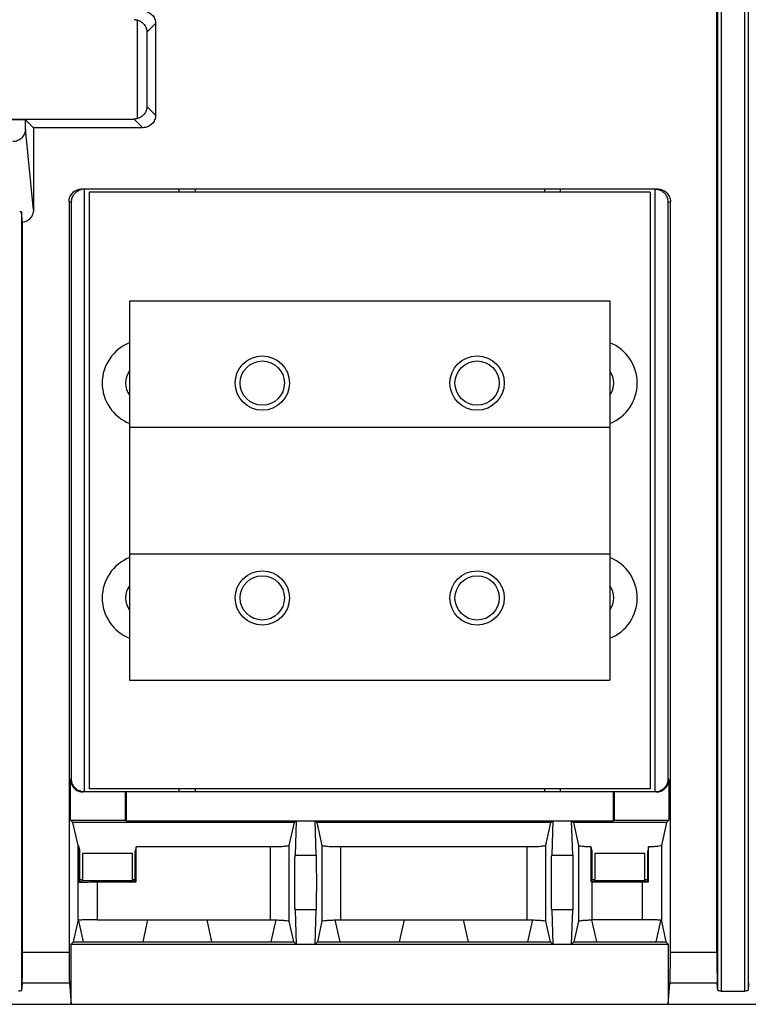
# Model space of a CAD drawing. Extents: x 0 to 17, y 0 to 11.
# Tile 17 of 67: x 4.007 to 4.65, y 7.764 to 8.633. Entities that reach past the tile are written whole.
import ezdxf

# ---------------------------------------------------------------- set-up
doc = ezdxf.new("R2010")
doc.units = 0
doc.header["$LTSCALE"] = 0.935
doc.layers.get('0').update_dxf_attribs({"linetype": 'CONTINUOUS'})

msp = doc.modelspace()

# ---------------------------------------------------------------- linework, layer by layer
at = {"color": 7, "linetype": 'CONTINUOUS'}
for p, q in [((4.6264, 9.40276), (4.6264, 7.7755)), ((4.64741, 7.7755), (4.64741, 9.40276)), ((4.62361, 7.77607), (4.62361, 9.40219)), ((4.6502, 9.40219), (4.6502, 7.77607)), ((4.62269, 7.80976), (4.62268, 9.36851)), ((4.11123, 8.54551), (4.11123, 8.63244)), ((4.11949, 8.62167), (4.12715, 8.62933)), ((4.12715, 8.62933), (4.12715, 8.54862)), ((4.11949, 8.62167), (4.11949, 8.55628)), ((4.12715, 8.54862), (4.11949, 8.55628)), ((3.88267, 8.54513), (4.10833, 8.54513)), ((4.01223, 8.54454), (3.97877, 8.54454)), ((4.01929, 8.53747), (4.01223, 8.54454)), ((4.01223, 8.53634), (4.01223, 8.54454)), ((4.10833, 8.54513), (4.116, 8.53747)), ((4.01929, 8.46486), (4.01223, 8.53634)), ((4.116, 8.53747), (4.01929, 8.53747)), ((4.01929, 8.53747), (4.01929, 8.46486)), ((4.57053, 8.4833), (4.06188, 8.4833)), ((4.06423, 8.4833), (4.06423, 7.95121)), ((4.14804, 8.48043), (4.14804, 8.4833)), ((4.16199, 8.4833), (4.16199, 8.48043)), ((4.47042, 8.4833), (4.47042, 8.48043)), ((4.48436, 8.4833), (4.48436, 8.48043)), ((4.56837, 7.95121), (4.56837, 8.4833)), ((4.56384, 8.48043), (4.06857, 8.48043)), ((4.06857, 8.48043), (4.06857, 7.95408)), ((4.56384, 8.48043), (4.56384, 7.95409)), ((4.05072, 8.47214), (4.05288, 8.47214)), ((4.05072, 8.47214), (4.05072, 7.80975)), ((4.05289, 7.96237), (4.05288, 8.47214)), ((4.57952, 8.47214), (4.58169, 8.47214)), ((4.57952, 8.47214), (4.57953, 7.96237)), ((4.58169, 7.80976), (4.58169, 8.47214)), ((4.00972, 8.45382), (4.0088, 8.46317)), ((4.0088, 8.46317), (4.0088, 7.77607)), ((4.00972, 7.80975), (4.00972, 8.45382)), ((4.10426, 8.38458), (4.52815, 8.38458)), ((4.10426, 8.38458), (4.10426, 8.27303)), ((4.52815, 8.38458), (4.52815, 8.27303)), ((4.10425, 8.27303), (4.52814, 8.27303)), ((4.10425, 8.27303), (4.10425, 8.16148)), ((4.52814, 8.27303), (4.52814, 8.16148)), ((4.10425, 8.16148), (4.52814, 8.16148)), ((4.10426, 8.16148), (4.10426, 8.04993)), ((4.52815, 8.16148), (4.52815, 8.04993)), ((4.10426, 8.04993), (4.52815, 8.04993)), ((4.05289, 7.96237), (4.0521, 7.96237)), ((4.0521, 7.92627), (4.0521, 7.96237)), ((4.58031, 7.96237), (4.57953, 7.96237)), ((4.58031, 7.96237), (4.58031, 7.92627)), ((4.56915, 7.95121), (4.06326, 7.95121)), ((4.56384, 7.95409), (4.06857, 7.95408)), ((4.1005, 7.92627), (4.1005, 7.95121)), ((4.10107, 7.95121), (4.10107, 7.9257)), ((4.14805, 7.95121), (4.14805, 7.95408)), ((4.16199, 7.95408), (4.16199, 7.95121)), ((4.47042, 7.95409), (4.47042, 7.95121)), ((4.48437, 7.95409), (4.48437, 7.95121)), ((4.53135, 7.92571), (4.53135, 7.95121)), ((4.53191, 7.95121), (4.53191, 7.92627)), ((4.0521, 7.92627), (4.1005, 7.92627)), ((4.05422, 7.92416), (4.0521, 7.92627)), ((4.1005, 7.92627), (4.10107, 7.9257)), ((4.10107, 7.9257), (4.53135, 7.92571)), ((4.24966, 7.92416), (4.25121, 7.92571)), ((4.25121, 7.92571), (4.25029, 7.89548)), ((4.26794, 7.92571), (4.26949, 7.92416)), ((4.26885, 7.89548), (4.26794, 7.92571)), ((4.47622, 7.92416), (4.47776, 7.92571)), ((4.47776, 7.92571), (4.47685, 7.89548)), ((4.4945, 7.92571), (4.49604, 7.92416)), ((4.49541, 7.89548), (4.4945, 7.92571)), ((4.53135, 7.92571), (4.53191, 7.92627)), ((4.53191, 7.92627), (4.58031, 7.92627)), ((4.58031, 7.92627), (4.5782, 7.92416)), ((4.24966, 7.92416), (4.05422, 7.92416)), ((4.0587, 7.90396), (4.05422, 7.92416)), ((4.24518, 7.90396), (4.24966, 7.92416)), ((4.47622, 7.92416), (4.26949, 7.92416)), ((4.26949, 7.92416), (4.27397, 7.90396)), ((4.47174, 7.90396), (4.47622, 7.92416)), ((4.5782, 7.92416), (4.49604, 7.92416)), ((4.49604, 7.92416), (4.50054, 7.90391)), ((4.5782, 7.92416), (4.57372, 7.90396)), ((4.0587, 7.83706), (4.0587, 7.90395)), ((4.05921, 7.90366), (4.06024, 7.89902)), ((4.05921, 7.90364), (4.05921, 7.87157)), ((4.06024, 7.87259), (4.06024, 7.89901)), ((4.11006, 7.90266), (4.10925, 7.89902)), ((4.10925, 7.87259), (4.10925, 7.89902)), ((4.22845, 7.90267), (4.11006, 7.90266)), ((4.11006, 7.87179), (4.11006, 7.90266)), ((4.22845, 7.90267), (4.22845, 7.83835)), ((4.24518, 7.83706), (4.24518, 7.90396)), ((4.27397, 7.90396), (4.27397, 7.83706)), ((4.45501, 7.90267), (4.2907, 7.90267)), ((4.2907, 7.83835), (4.2907, 7.90267)), ((4.45501, 7.90267), (4.45501, 7.83835)), ((4.47174, 7.83706), (4.47174, 7.90396)), ((4.50054, 7.90391), (4.50054, 7.83711)), ((4.51262, 7.89902), (4.51181, 7.90268)), ((4.51181, 7.87178), (4.51181, 7.90268)), ((4.51262, 7.8726), (4.51262, 7.89902)), ((4.56246, 7.90274), (4.56163, 7.89902)), ((4.56163, 7.8726), (4.56163, 7.89902)), ((4.56246, 7.87177), (4.56246, 7.90274)), ((4.57372, 7.90396), (4.57372, 7.83706)), ((4.10686, 7.897), (4.06263, 7.897)), ((4.06263, 7.89699), (4.06263, 7.87359)), ((4.10686, 7.87359), (4.10686, 7.897)), ((4.25029, 7.89548), (4.26885, 7.89548)), ((4.47685, 7.89548), (4.49541, 7.89548)), ((4.55924, 7.897), (4.51501, 7.897)), ((4.51501, 7.897), (4.51501, 7.87359)), ((4.55924, 7.87359), (4.55924, 7.897)), ((4.06248, 7.87359), (4.06024, 7.87405)), ((4.06024, 7.87259), (4.06248, 7.87304)), ((4.06248, 7.87304), (4.06248, 7.87359)), ((4.06248, 7.87304), (4.107, 7.87304)), ((4.107, 7.87304), (4.10686, 7.87359)), ((4.10925, 7.87405), (4.107, 7.87359)), ((4.107, 7.87304), (4.10925, 7.87259)), ((4.51487, 7.87359), (4.51262, 7.87406)), ((4.51262, 7.8726), (4.51487, 7.87304)), ((4.51487, 7.87304), (4.51487, 7.87359)), ((4.51487, 7.87304), (4.55939, 7.87304)), ((4.55939, 7.87304), (4.55924, 7.87359)), ((4.56163, 7.87406), (4.55939, 7.87359)), ((4.55939, 7.87304), (4.56163, 7.8726)), ((4.05921, 7.87157), (4.06024, 7.87259)), ((4.07543, 7.87179), (4.11006, 7.87179)), ((4.07543, 7.87179), (4.07543, 7.83835)), ((4.10925, 7.87259), (4.11006, 7.87179)), ((4.51181, 7.87178), (4.51262, 7.8726)), ((4.51251, 7.87179), (4.55699, 7.87179)), ((4.51251, 7.83835), (4.51251, 7.87179)), ((4.55699, 7.83835), (4.55699, 7.87179)), ((4.56163, 7.8726), (4.56246, 7.87177)), ((4.26885, 7.84718), (4.25029, 7.84718)), ((4.25029, 7.84718), (4.25121, 7.81695)), ((4.26794, 7.81695), (4.26885, 7.84718)), ((4.49541, 7.84718), (4.47685, 7.84718)), ((4.47685, 7.84718), (4.47776, 7.81695)), ((4.4945, 7.81695), (4.49541, 7.84718)), ((4.0592, 7.83813), (4.0592, 7.83736)), ((4.07543, 7.83835), (4.22845, 7.83835)), ((4.11605, 7.81905), (4.12033, 7.83835)), ((4.17226, 7.83835), (4.17654, 7.81905)), ((4.22933, 7.81905), (4.2336, 7.83834)), ((4.28555, 7.83829), (4.28982, 7.81905)), ((4.2907, 7.83835), (4.45501, 7.83835)), ((4.34261, 7.81905), (4.34689, 7.83835)), ((4.39882, 7.83835), (4.4031, 7.81905)), ((4.45589, 7.81905), (4.46015, 7.83834)), ((4.51209, 7.83834), (4.51637, 7.81905)), ((4.55699, 7.83835), (4.51251, 7.83835)), ((4.57322, 7.83735), (4.57322, 7.83813)), ((4.0547, 7.81905), (4.0587, 7.83706)), ((4.0592, 7.83736), (4.06326, 7.81905)), ((4.24917, 7.81905), (4.24518, 7.83706)), ((4.27397, 7.83706), (4.26998, 7.81905)), ((4.47573, 7.81905), (4.47174, 7.83706)), ((4.50054, 7.83711), (4.49653, 7.81905)), ((4.56916, 7.81905), (4.57322, 7.83735)), ((4.57372, 7.83706), (4.57771, 7.81905)), ((4.05267, 7.81695), (4.0547, 7.81905)), ((4.05267, 7.81695), (4.57974, 7.81695)), ((4.05267, 7.76396), (4.05267, 7.81695)), ((4.0547, 7.81905), (4.24917, 7.81905)), ((4.25121, 7.81695), (4.24917, 7.81905)), ((4.26998, 7.81905), (4.26794, 7.81695)), ((4.26998, 7.81905), (4.47573, 7.81905)), ((4.47776, 7.81695), (4.47573, 7.81905)), ((4.49653, 7.81905), (4.4945, 7.81695)), ((4.49653, 7.81905), (4.57771, 7.81905)), ((4.57771, 7.81905), (4.57974, 7.81695)), ((4.57974, 7.81695), (4.57974, 7.76396)), ((4.00972, 7.80975), (4.05072, 7.80975)), ((4.58169, 7.80976), (4.62269, 7.80976)), ((4.00934, 7.78245), (4.0088, 7.77607)), ((4.05111, 7.78245), (4.00934, 7.78245)), ((4.05111, 7.78245), (4.05267, 7.76396)), ((4.57974, 7.76396), (4.5813, 7.78245)), ((4.62308, 7.78245), (4.5813, 7.78245)), ((4.62361, 7.77607), (4.62308, 7.78245)), ((4.65074, 7.78245), (4.6502, 7.77607)), ((4.6264, 7.7755), (4.64741, 7.7755)), ((1.27401, 7.76396), (6.717, 7.76397))]:
    msp.add_line(p, q, dxfattribs=at)
for centre, radius in [((4.22139, 8.31207), 0.02398), ((4.41102, 8.31207), 0.02398), ((4.22139, 8.31207), 0.01952), ((4.41102, 8.31207), 0.01952), ((4.22139, 8.12244), 0.02398), ((4.41102, 8.12244), 0.02398), ((4.22139, 8.12244), 0.01952), ((4.41102, 8.12244), 0.01952)]:
    msp.add_circle(centre, radius, dxfattribs=at)
for centre, radius, start, end in [((4.11821, 8.31207), 0.03821, 111.41156, 248.58844), ((4.5142, 8.31207), 0.03821, 291.40923, 68.59078), ((4.11821, 8.31207), 0.01757, 142.57613, 217.42385), ((4.5142, 8.31207), 0.01757, 322.56173, 37.43826), ((4.11821, 8.12244), 0.03821, 111.41231, 248.58769), ((4.5142, 8.12244), 0.03821, 291.40848, 68.59152), ((4.11821, 8.12244), 0.01757, 142.57875, 217.42123), ((4.5142, 8.12244), 0.01757, 322.5591, 37.44088)]:
    msp.add_arc(centre, radius, start, end, dxfattribs=at)
at = {"color": 4, "linetype": 'CONTINUOUS'}
msp.add_open_spline([(0.2175, 10.8), (0.2175, 10.8), (0.2175, 10.8), (0.21751, 10.8), (0.21752, 10.8), (0.21753, 10.8), (0.21755, 10.8), (0.21757, 10.8), (0.21759, 10.8), (0.21764, 10.8), (0.21769, 10.8), (0.21775, 10.8), (0.21782, 10.8), (0.2179, 10.8), (0.218, 10.8), (0.21813, 10.8), (0.2183, 10.8), (0.21851, 10.8), (0.21876, 10.8), (0.21901, 10.8), (0.21927, 10.8), (0.2196, 10.8), (0.22002, 10.8), (0.22053, 10.8), (0.22103, 10.8), (0.22171, 10.8), (0.22255, 10.8), (0.22356, 10.8), (0.22457, 10.8), (0.22558, 10.8), (0.22659, 10.8), (0.22793, 10.8), (0.22962, 10.8), (0.23164, 10.8), (0.23366, 10.8), (0.23568, 10.8), (0.2377, 10.8), (0.23972, 10.8), (0.24241, 10.8), (0.24577, 10.8), (0.24981, 10.8), (0.25385, 10.8), (0.25789, 10.8), (0.26193, 10.8), (0.26732, 10.8), (0.27405, 10.8), (0.28213, 10.8), (0.29021, 10.8), (0.29828, 10.8), (0.30636, 10.8), (0.31444, 10.8), (0.32252, 10.8), (0.33329, 10.8), (0.34676, 10.8), (0.36291, 10.8), (0.37907, 10.8), (0.39523, 10.8), (0.41138, 10.8), (0.42754, 10.8), (0.44908, 10.8), (0.47601, 10.8), (0.50832, 10.8), (0.54064, 10.8), (0.57295, 10.8), (0.60527, 10.8), (0.63758, 10.8), (0.66989, 10.8), (0.70221, 10.8), (0.74529, 10.8), (0.79915, 10.8), (0.86378, 10.8), (0.9284, 10.8), (0.99303, 10.8), (1.05766, 10.8), (1.12229, 10.8), (1.18691, 10.8), (1.27308, 10.8), (1.3808, 10.8), (1.51005, 10.8), (1.63931, 10.8), (1.76856, 10.8), (1.89782, 10.8), (2.02707, 10.8), (2.15633, 10.8), (2.28558, 10.8), (2.41484, 10.8), (2.58718, 10.8), (2.8026, 10.8), (3.06111, 10.8), (3.31962, 10.8), (3.57813, 10.8), (3.83664, 10.8), (4.09516, 10.8), (4.35367, 10.8), (4.61218, 10.8), (4.95686, 10.8), (5.38771, 10.8), (5.90473, 10.8), (6.42175, 10.8), (6.93877, 10.8), (7.45579, 10.8), (7.97281, 10.8), (8.48983, 10.8), (9.00685, 10.8), (9.52387, 10.8), (10.04089, 10.8), (10.55791, 10.8), (11.07493, 10.8), (11.59196, 10.8), (12.02281, 10.8), (12.36749, 10.8), (12.626, 10.8), (12.88451, 10.8), (13.14302, 10.8), (13.40153, 10.8), (13.66004, 10.8), (13.91855, 10.8), (14.17706, 10.8), (14.39248, 10.8), (14.56482, 10.8), (14.69408, 10.8), (14.82334, 10.8), (14.95259, 10.8), (15.08185, 10.8), (15.2111, 10.8), (15.34036, 10.8), (15.46961, 10.8), (15.59887, 10.8), (15.70658, 10.8), (15.79275, 10.8), (15.85738, 10.8), (15.922, 10.8), (15.98663, 10.8), (16.05126, 10.8), (16.11589, 10.8), (16.18051, 10.8), (16.23437, 10.8), (16.27746, 10.8), (16.30977, 10.8), (16.34208, 10.8), (16.3744, 10.8), (16.40671, 10.8), (16.43902, 10.8), (16.47134, 10.8), (16.50365, 10.8), (16.53058, 10.8), (16.55212, 10.8), (16.56828, 10.8), (16.58444, 10.8), (16.60059, 10.8), (16.61675, 10.8), (16.63291, 10.8), (16.64637, 10.8), (16.65714, 10.8), (16.66522, 10.8), (16.6733, 10.8), (16.68138, 10.8), (16.68946, 10.8), (16.69754, 10.8), (16.70561, 10.8), (16.71235, 10.8), (16.71773, 10.8), (16.72177, 10.8), (16.72581, 10.8), (16.72985, 10.8), (16.73389, 10.8), (16.73725, 10.8), (16.73995, 10.8), (16.74197, 10.8), (16.74399, 10.8), (16.74601, 10.8), (16.74803, 10.8), (16.75005, 10.8), (16.75173, 10.8), (16.75307, 10.8), (16.75408, 10.8), (16.75509, 10.8), (16.7561, 10.8), (16.75711, 10.8), (16.75796, 10.8), (16.75863, 10.8), (16.75913, 10.8), (16.75964, 10.8), (16.76006, 10.8), (16.7604, 10.8), (16.76065, 10.8), (16.7609, 10.8), (16.76115, 10.8), (16.76136, 10.8), (16.76153, 10.8), (16.76166, 10.8), (16.76176, 10.8), (16.76185, 10.8), (16.76191, 10.8), (16.76197, 10.8), (16.76203, 10.8), (16.76207, 10.8), (16.76209, 10.8), (16.76212, 10.8), (16.76213, 10.8), (16.76214, 10.8), (16.76215, 10.8), (16.76216, 10.8), (16.76216, 10.8), (16.76216, 10.8), (16.76216, 10.79999), (16.76216, 10.79999), (16.76216, 10.79998), (16.76216, 10.79997), (16.76216, 10.79996), (16.76216, 10.79994), (16.76216, 10.79991), (16.76216, 10.79988), (16.76216, 10.79984), (16.76216, 10.7998), (16.76216, 10.79974), (16.76216, 10.79968), (16.76216, 10.79959), (16.76216, 10.79949), (16.76216, 10.79935), (16.76216, 10.79919), (16.76216, 10.79903), (16.76216, 10.79887), (16.76216, 10.79865), (16.76216, 10.79838), (16.76216, 10.79805), (16.76216, 10.79773), (16.76216, 10.7973), (16.76216, 10.79676), (16.76216, 10.79611), (16.76216, 10.79546), (16.76216, 10.79481), (16.76216, 10.79416), (16.76216, 10.7933), (16.76216, 10.79222), (16.76216, 10.79092), (16.76216, 10.78963), (16.76216, 10.78833), (16.76216, 10.78703), (16.76216, 10.78574), (16.76216, 10.78401), (16.76216, 10.78185), (16.76216, 10.77925), (16.76216, 10.77666), (16.76216, 10.77407), (16.76216, 10.77147), (16.76216, 10.76801), (16.76216, 10.76369), (16.76216, 10.75851), (16.76216, 10.75332), (16.76216, 10.74813), (16.76216, 10.74295), (16.76216, 10.73776), (16.76216, 10.73257), (16.76216, 10.72566), (16.76216, 10.71701), (16.76216, 10.70664), (16.76216, 10.69626), (16.76216, 10.68589), (16.76216, 10.67552), (16.76216, 10.66514), (16.76216, 10.65131), (16.76216, 10.63402), (16.76216, 10.61328), (16.76216, 10.59253), (16.76216, 10.57178), (16.76216, 10.55103), (16.76216, 10.53029), (16.76216, 10.50954), (16.76216, 10.48879), (16.76216, 10.46113), (16.76216, 10.42655), (16.76216, 10.38506), (16.76216, 10.34356), (16.76216, 10.30207), (16.76216, 10.26057), (16.76216, 10.21908), (16.76216, 10.17758), (16.76216, 10.12226), (16.76216, 10.0531), (16.76216, 9.97011), (16.76216, 9.88712), (16.76216, 9.80414), (16.76216, 9.72115), (16.76216, 9.63816), (16.76216, 9.55517), (16.76216, 9.47218), (16.76216, 9.38919), (16.76216, 9.27854), (16.76216, 9.14023), (16.76216, 8.97425), (16.76216, 8.80827), (16.76216, 8.64229), (16.76216, 8.47632), (16.76216, 8.31034), (16.76216, 8.14436), (16.76216, 7.97838), (16.76216, 7.75708), (16.76216, 7.48045), (16.76216, 7.1485), (16.76216, 6.81654), (16.76216, 6.48459), (16.76216, 6.15263), (16.76216, 5.82068), (16.76216, 5.48872), (16.76216, 5.15677), (16.76216, 4.82481), (16.76216, 4.49286), (16.76216, 4.1609), (16.76216, 3.82895), (16.76216, 3.49699), (16.76216, 3.22037), (16.76216, 2.99906), (16.76216, 2.83309), (16.76216, 2.66711), (16.76216, 2.50113), (16.76216, 2.33515), (16.76216, 2.16918), (16.76216, 2.0032), (16.76216, 1.83722), (16.76216, 1.69891), (16.76216, 1.58825), (16.76216, 1.50527), (16.76216, 1.42228), (16.76216, 1.33929), (16.76216, 1.2563), (16.76216, 1.17331), (16.76216, 1.09032), (16.76216, 1.00733), (16.76216, 0.92435), (16.76216, 0.85519), (16.76216, 0.79986), (16.76216, 0.75837), (16.76216, 0.71687), (16.76216, 0.67538), (16.76216, 0.63388), (16.76216, 0.59239), (16.76216, 0.5509), (16.76216, 0.51632), (16.76216, 0.48865), (16.76216, 0.46791), (16.76216, 0.44716), (16.76216, 0.42641), (16.76216, 0.40567), (16.76216, 0.38492), (16.76216, 0.36417), (16.76216, 0.34342), (16.76216, 0.32613), (16.76216, 0.3123), (16.76216, 0.30193), (16.76216, 0.29156), (16.76216, 0.28118), (16.76216, 0.27081), (16.76216, 0.26044), (16.76216, 0.25179), (16.76216, 0.24488), (16.76216, 0.23969), (16.76216, 0.2345), (16.76216, 0.22931), (16.76216, 0.22413), (16.76216, 0.21894), (16.76216, 0.21375), (16.76216, 0.20943), (16.76216, 0.20597), (16.76216, 0.20338), (16.76216, 0.20079), (16.76216, 0.19819), (16.76216, 0.1956), (16.76216, 0.19344), (16.76216, 0.19171), (16.76216, 0.19041), (16.76216, 0.18912), (16.76216, 0.18782), (16.76216, 0.18652), (16.76216, 0.18523), (16.76216, 0.18415), (16.76216, 0.18328), (16.76216, 0.18263), (16.76216, 0.18199), (16.76216, 0.18134), (16.76216, 0.18069), (16.76216, 0.18015), (16.76216, 0.17972), (16.76216, 0.17939), (16.76216, 0.17907), (16.76216, 0.1788), (16.76216, 0.17858), (16.76216, 0.17842), (16.76216, 0.17826), (16.76216, 0.1781), (16.76216, 0.17796), (16.76216, 0.17785), (16.76216, 0.17777), (16.76216, 0.1777), (16.76216, 0.17765), (16.76216, 0.17761), (16.76216, 0.17757), (16.76216, 0.17753), (16.76216, 0.17751), (16.76216, 0.17749), (16.76216, 0.17748), (16.76216, 0.17747), (16.76216, 0.17746), (16.76216, 0.17745), (16.76216, 0.17745), (16.76216, 0.17745), (16.76216, 0.17745), (16.76215, 0.17745), (16.76214, 0.17745), (16.76213, 0.17745), (16.76212, 0.17745), (16.76209, 0.17745), (16.76207, 0.17745), (16.76203, 0.17745), (16.76197, 0.17745), (16.76191, 0.17745), (16.76185, 0.17745), (16.76176, 0.17745), (16.76166, 0.17745), (16.76153, 0.17745), (16.76136, 0.17745), (16.76115, 0.17745), (16.7609, 0.17745), (16.76065, 0.17745), (16.7604, 0.17745), (16.76006, 0.17745), (16.75964, 0.17745), (16.75913, 0.17745), (16.75863, 0.17745), (16.75796, 0.17745), (16.75711, 0.17745), (16.7561, 0.17745), (16.75509, 0.17745), (16.75408, 0.17745), (16.75307, 0.17745), (16.75173, 0.17745), (16.75005, 0.17745), (16.74803, 0.17745), (16.74601, 0.17745), (16.74399, 0.17745), (16.74197, 0.17745), (16.73995, 0.17745), (16.73725, 0.17745), (16.73389, 0.17745), (16.72985, 0.17745), (16.72581, 0.17745), (16.72177, 0.17745), (16.71773, 0.17745), (16.71235, 0.17745), (16.70561, 0.17745), (16.69754, 0.17745), (16.68946, 0.17745), (16.68138, 0.17745), (16.6733, 0.17745), (16.66522, 0.17745), (16.65714, 0.17745), (16.64637, 0.17745), (16.63291, 0.17745), (16.61675, 0.17745), (16.60059, 0.17745), (16.58444, 0.17745), (16.56828, 0.17745), (16.55212, 0.17745), (16.53058, 0.17745), (16.50365, 0.17745), (16.47134, 0.17745), (16.43902, 0.17745), (16.40671, 0.17745), (16.3744, 0.17745), (16.34208, 0.17745), (16.30977, 0.17745), (16.27746, 0.17745), (16.23437, 0.17745), (16.18051, 0.17745), (16.11589, 0.17745), (16.05126, 0.17745), (15.98663, 0.17745), (15.922, 0.17745), (15.85738, 0.17745), (15.79275, 0.17745), (15.70658, 0.17745), (15.59887, 0.17745), (15.46961, 0.17745), (15.34036, 0.17745), (15.2111, 0.17745), (15.08185, 0.17745), (14.95259, 0.17745), (14.82334, 0.17745), (14.69408, 0.17745), (14.56482, 0.17745), (14.39248, 0.17745), (14.17706, 0.17745), (13.91855, 0.17745), (13.66004, 0.17745), (13.40153, 0.17745), (13.14302, 0.17745), (12.88451, 0.17745), (12.626, 0.17745), (12.36749, 0.17745), (12.02281, 0.17745), (11.59196, 0.17745), (11.07493, 0.17745), (10.55791, 0.17745), (10.04089, 0.17745), (9.52387, 0.17745), (9.00685, 0.17745), (8.48983, 0.17745), (7.97281, 0.17745), (7.45579, 0.17745), (6.93877, 0.17745), (6.42175, 0.17745), (5.90473, 0.17745), (5.38771, 0.17745), (4.95686, 0.17745), (4.61218, 0.17745), (4.35367, 0.17745), (4.09516, 0.17745), (3.83664, 0.17745), (3.57813, 0.17745), (3.31962, 0.17745), (3.06111, 0.17745), (2.8026, 0.17745), (2.58718, 0.17745), (2.41484, 0.17745), (2.28558, 0.17745), (2.15633, 0.17745), (2.02707, 0.17745), (1.89782, 0.17745), (1.76856, 0.17745), (1.63931, 0.17745), (1.51005, 0.17745), (1.3808, 0.17745), (1.27308, 0.17745), (1.18691, 0.17745), (1.12229, 0.17745), (1.05766, 0.17745), (0.99303, 0.17745), (0.9284, 0.17745), (0.86378, 0.17745), (0.79915, 0.17745), (0.74529, 0.17745), (0.70221, 0.17745), (0.66989, 0.17745), (0.63758, 0.17745), (0.60527, 0.17745), (0.57295, 0.17745), (0.54064, 0.17745), (0.50832, 0.17745), (0.47601, 0.17745), (0.44908, 0.17745), (0.42754, 0.17745), (0.41138, 0.17745), (0.39523, 0.17745), (0.37907, 0.17745), (0.36291, 0.17745), (0.34676, 0.17745), (0.33329, 0.17745), (0.32252, 0.17745), (0.31444, 0.17745), (0.30636, 0.17745), (0.29828, 0.17745), (0.29021, 0.17745), (0.28213, 0.17745), (0.27405, 0.17745), (0.26732, 0.17745), (0.26193, 0.17745), (0.25789, 0.17745), (0.25385, 0.17745), (0.24981, 0.17745), (0.24577, 0.17745), (0.24241, 0.17745), (0.23972, 0.17745), (0.2377, 0.17745), (0.23568, 0.17745), (0.23366, 0.17745), (0.23164, 0.17745), (0.22962, 0.17745), (0.22793, 0.17745), (0.22659, 0.17745), (0.22558, 0.17745), (0.22457, 0.17745), (0.22356, 0.17745), (0.22255, 0.17745), (0.22171, 0.17745), (0.22103, 0.17745), (0.22053, 0.17745), (0.22002, 0.17745), (0.2196, 0.17745), (0.21927, 0.17745), (0.21901, 0.17745), (0.21876, 0.17745), (0.21851, 0.17745), (0.2183, 0.17745), (0.21813, 0.17745), (0.218, 0.17745), (0.2179, 0.17745), (0.21782, 0.17745), (0.21775, 0.17745), (0.21769, 0.17745), (0.21764, 0.17745), (0.21759, 0.17745), (0.21757, 0.17745), (0.21755, 0.17745), (0.21753, 0.17745), (0.21752, 0.17745), (0.21751, 0.17745), (0.2175, 0.17745), (0.2175, 0.17745), (0.2175, 0.17745), (0.2175, 0.17745), (0.2175, 0.17746), (0.2175, 0.17747), (0.2175, 0.17748), (0.2175, 0.17749), (0.2175, 0.17751), (0.2175, 0.17753), (0.2175, 0.17757), (0.2175, 0.17761), (0.2175, 0.17765), (0.2175, 0.1777), (0.2175, 0.17777), (0.2175, 0.17785), (0.2175, 0.17796), (0.2175, 0.1781), (0.2175, 0.17826), (0.2175, 0.17842), (0.2175, 0.17858), (0.2175, 0.1788), (0.2175, 0.17907), (0.2175, 0.17939), (0.2175, 0.17972), (0.2175, 0.18015), (0.2175, 0.18069), (0.2175, 0.18134), (0.2175, 0.18199), (0.2175, 0.18263), (0.2175, 0.18328), (0.2175, 0.18415), (0.2175, 0.18523), (0.2175, 0.18652), (0.2175, 0.18782), (0.2175, 0.18912), (0.2175, 0.19041), (0.2175, 0.19171), (0.2175, 0.19344), (0.2175, 0.1956), (0.2175, 0.19819), (0.2175, 0.20079), (0.2175, 0.20338), (0.2175, 0.20597), (0.2175, 0.20943), (0.2175, 0.21375), (0.2175, 0.21894), (0.2175, 0.22413), (0.2175, 0.22931), (0.2175, 0.2345), (0.2175, 0.23969), (0.2175, 0.24488), (0.2175, 0.25179), (0.2175, 0.26044), (0.2175, 0.27081), (0.2175, 0.28118), (0.2175, 0.29156), (0.2175, 0.30193), (0.2175, 0.3123), (0.2175, 0.32613), (0.2175, 0.34342), (0.2175, 0.36417), (0.2175, 0.38492), (0.2175, 0.40567), (0.2175, 0.42641), (0.2175, 0.44716), (0.2175, 0.46791), (0.2175, 0.48865), (0.2175, 0.51632), (0.2175, 0.5509), (0.2175, 0.59239), (0.2175, 0.63388), (0.2175, 0.67538), (0.2175, 0.71687), (0.2175, 0.75837), (0.2175, 0.79986), (0.2175, 0.85519), (0.2175, 0.92435), (0.2175, 1.00733), (0.2175, 1.09032), (0.2175, 1.17331), (0.2175, 1.2563), (0.2175, 1.33929), (0.2175, 1.42228), (0.2175, 1.50527), (0.2175, 1.58825), (0.2175, 1.69891), (0.2175, 1.83722), (0.2175, 2.0032), (0.2175, 2.16918), (0.2175, 2.33515), (0.2175, 2.50113), (0.2175, 2.66711), (0.2175, 2.83309), (0.2175, 2.99906), (0.2175, 3.22037), (0.2175, 3.49699), (0.2175, 3.82895), (0.2175, 4.1609), (0.2175, 4.49286), (0.2175, 4.82481), (0.2175, 5.15677), (0.2175, 5.48872), (0.2175, 5.82068), (0.2175, 6.15263), (0.2175, 6.48459), (0.2175, 6.81654), (0.2175, 7.1485), (0.2175, 7.48045), (0.2175, 7.75708), (0.2175, 7.97838), (0.2175, 8.14436), (0.2175, 8.31034), (0.2175, 8.47632), (0.2175, 8.64229), (0.2175, 8.80827), (0.2175, 8.97425), (0.2175, 9.14023), (0.2175, 9.27854), (0.2175, 9.38919), (0.2175, 9.47218), (0.2175, 9.55517), (0.2175, 9.63816), (0.2175, 9.72115), (0.2175, 9.80414), (0.2175, 9.88712), (0.2175, 9.97011), (0.2175, 10.0531), (0.2175, 10.12226), (0.2175, 10.17758), (0.2175, 10.21908), (0.2175, 10.26057), (0.2175, 10.30207), (0.2175, 10.34356), (0.2175, 10.38506), (0.2175, 10.42655), (0.2175, 10.46113), (0.2175, 10.48879), (0.2175, 10.50954), (0.2175, 10.53029), (0.2175, 10.55103), (0.2175, 10.57178), (0.2175, 10.59253), (0.2175, 10.61328), (0.2175, 10.63402), (0.2175, 10.65131), (0.2175, 10.66514), (0.2175, 10.67552), (0.2175, 10.68589), (0.2175, 10.69626), (0.2175, 10.70664), (0.2175, 10.71701), (0.2175, 10.72566), (0.2175, 10.73257), (0.2175, 10.73776), (0.2175, 10.74295), (0.2175, 10.74813), (0.2175, 10.75332), (0.2175, 10.75851), (0.2175, 10.76369), (0.2175, 10.76801), (0.2175, 10.77147), (0.2175, 10.77407), (0.2175, 10.77666), (0.2175, 10.77925), (0.2175, 10.78185), (0.2175, 10.78401), (0.2175, 10.78574), (0.2175, 10.78703), (0.2175, 10.78833), (0.2175, 10.78963), (0.2175, 10.79092), (0.2175, 10.79222), (0.2175, 10.7933), (0.2175, 10.79416), (0.2175, 10.79481), (0.2175, 10.79546), (0.2175, 10.79611), (0.2175, 10.79676), (0.2175, 10.7973), (0.2175, 10.79773), (0.2175, 10.79805), (0.2175, 10.79838), (0.2175, 10.79865), (0.2175, 10.79887), (0.2175, 10.79903), (0.2175, 10.79919), (0.2175, 10.79935), (0.2175, 10.79949), (0.2175, 10.79959), (0.2175, 10.79968), (0.2175, 10.79974), (0.2175, 10.7998), (0.2175, 10.79984), (0.2175, 10.79988), (0.2175, 10.79991), (0.2175, 10.79994), (0.2175, 10.79996), (0.2175, 10.79997), (0.2175, 10.79998), (0.2175, 10.79999), (0.2175, 10.79999), (0.2175, 10.8), (0.2175, 10.8), (0.2175, 10.8)], degree=3, knots=[0, 0, 0, 0, 0, 0, 0, 0, 0.000001, 0.000001, 0.000001, 0.000002, 0.000003, 0.000004, 0.000005, 0.000006, 0.000008, 0.00001, 0.000011, 0.000015, 0.000019, 0.000023, 0.000027, 0.000031, 0.000038, 0.000046, 0.000053, 0.000061, 0.000076, 0.000092, 0.000107, 0.000122, 0.000137, 0.000153, 0.000183, 0.000214, 0.000244, 0.000275, 0.000305, 0.000336, 0.000366, 0.000427, 0.000488, 0.000549, 0.00061, 0.000671, 0.000732, 0.000854, 0.000977, 0.001099, 0.001221, 0.001343, 0.001465, 0.001587, 0.001709, 0.001953, 0.002197, 0.002441, 0.002686, 0.00293, 0.003174, 0.003418, 0.003906, 0.004395, 0.004883, 0.005371, 0.005859, 0.006348, 0.006836, 0.007324, 0.007812, 0.008789, 0.009766, 0.010742, 0.011719, 0.012695, 0.013672, 0.014648, 0.015625, 0.017578, 0.019531, 0.021484, 0.023438, 0.025391, 0.027344, 0.029297, 0.03125, 0.033203, 0.035156, 0.039062, 0.042969, 0.046875, 0.050781, 0.054688, 0.058594, 0.0625, 0.066406, 0.070312, 0.078125, 0.085938, 0.09375, 0.101562, 0.109375, 0.117188, 0.125, 0.132812, 0.140625, 0.148438, 0.15625, 0.164062, 0.171875, 0.179688, 0.183594, 0.1875, 0.191406, 0.195312, 0.199219, 0.203125, 0.207031, 0.210938, 0.214844, 0.216797, 0.21875, 0.220703, 0.222656, 0.224609, 0.226562, 0.228516, 0.230469, 0.232422, 0.234375, 0.235352, 0.236328, 0.237305, 0.238281, 0.239258, 0.240234, 0.241211, 0.242188, 0.242676, 0.243164, 0.243652, 0.244141, 0.244629, 0.245117, 0.245605, 0.246094, 0.246582, 0.246826, 0.24707, 0.247314, 0.247559, 0.247803, 0.248047, 0.248291, 0.248413, 0.248535, 0.248657, 0.248779, 0.248901, 0.249023, 0.249146, 0.249268, 0.249329, 0.24939, 0.249451, 0.249512, 0.249573, 0.249634, 0.249664, 0.249695, 0.249725, 0.249756, 0.249786, 0.249817, 0.249847, 0.249863, 0.249878, 0.249893, 0.249908, 0.249924, 0.249939, 0.249947, 0.249954, 0.249962, 0.249969, 0.249973, 0.249977, 0.249981, 0.249985, 0.249989, 0.24999, 0.249992, 0.249994, 0.249995, 0.249996, 0.249997, 0.249998, 0.249999, 0.249999, 0.249999, 0.25, 0.25, 0.25, 0.25, 0.25, 0.25, 0.25, 0.25, 0.25, 0.250001, 0.250001, 0.250001, 0.250002, 0.250003, 0.250004, 0.250005, 0.250006, 0.250008, 0.25001, 0.250011, 0.250015, 0.250019, 0.250023, 0.250027, 0.250031, 0.250038, 0.250046, 0.250053, 0.250061, 0.250076, 0.250092, 0.250107, 0.250122, 0.250137, 0.250153, 0.250183, 0.250214, 0.250244, 0.250275, 0.250305, 0.250336, 0.250366, 0.250427, 0.250488, 0.250549, 0.25061, 0.250671, 0.250732, 0.250854, 0.250977, 0.251099, 0.251221, 0.251343, 0.251465, 0.251587, 0.251709, 0.251953, 0.252197, 0.252441, 0.252686, 0.25293, 0.253174, 0.253418, 0.253906, 0.254395, 0.254883, 0.255371, 0.255859, 0.256348, 0.256836, 0.257324, 0.257812, 0.258789, 0.259766, 0.260742, 0.261719, 0.262695, 0.263672, 0.264648, 0.265625, 0.267578, 0.269531, 0.271484, 0.273438, 0.275391, 0.277344, 0.279297, 0.28125, 0.283203, 0.285156, 0.289062, 0.292969, 0.296875, 0.300781, 0.304688, 0.308594, 0.3125, 0.316406, 0.320312, 0.328125, 0.335938, 0.34375, 0.351562, 0.359375, 0.367188, 0.375, 0.382812, 0.390625, 0.398438, 0.40625, 0.414062, 0.421875, 0.429688, 0.433594, 0.4375, 0.441406, 0.445312, 0.449219, 0.453125, 0.457031, 0.460938, 0.464844, 0.466797, 0.46875, 0.470703, 0.472656, 0.474609, 0.476562, 0.478516, 0.480469, 0.482422, 0.484375, 0.485352, 0.486328, 0.487305, 0.488281, 0.489258, 0.490234, 0.491211, 0.492188, 0.492676, 0.493164, 0.493652, 0.494141, 0.494629, 0.495117, 0.495605, 0.496094, 0.496582, 0.496826, 0.49707, 0.497314, 0.497559, 0.497803, 0.498047, 0.498291, 0.498413, 0.498535, 0.498657, 0.498779, 0.498901, 0.499023, 0.499146, 0.499268, 0.499329, 0.49939, 0.499451, 0.499512, 0.499573, 0.499634, 0.499664, 0.499695, 0.499725, 0.499756, 0.499786, 0.499817, 0.499847, 0.499863, 0.499878, 0.499893, 0.499908, 0.499924, 0.499939, 0.499947, 0.499954, 0.499962, 0.499969, 0.499973, 0.499977, 0.499981, 0.499985, 0.499989, 0.49999, 0.499992, 0.499994, 0.499995, 0.499996, 0.499997, 0.499998, 0.499999, 0.499999, 0.499999, 0.5, 0.5, 0.5, 0.5, 0.5, 0.5, 0.5, 0.5, 0.5, 0.500001, 0.500001, 0.500001, 0.500002, 0.500003, 0.500004, 0.500005, 0.500006, 0.500008, 0.50001, 0.500011, 0.500015, 0.500019, 0.500023, 0.500027, 0.500031, 0.500038, 0.500046, 0.500053, 0.500061, 0.500076, 0.500092, 0.500107, 0.500122, 0.500137, 0.500153, 0.500183, 0.500214, 0.500244, 0.500275, 0.500305, 0.500336, 0.500366, 0.500427, 0.500488, 0.500549, 0.50061, 0.500671, 0.500732, 0.500854, 0.500977, 0.501099, 0.501221, 0.501343, 0.501465, 0.501587, 0.501709, 0.501953, 0.502197, 0.502441, 0.502686, 0.50293, 0.503174, 0.503418, 0.503906, 0.504395, 0.504883, 0.505371, 0.505859, 0.506348, 0.506836, 0.507324, 0.507812, 0.508789, 0.509766, 0.510742, 0.511719, 0.512695, 0.513672, 0.514648, 0.515625, 0.517578, 0.519531, 0.521484, 0.523438, 0.525391, 0.527344, 0.529297, 0.53125, 0.533203, 0.535156, 0.539062, 0.542969, 0.546875, 0.550781, 0.554688, 0.558594, 0.5625, 0.566406, 0.570312, 0.578125, 0.585938, 0.59375, 0.601562, 0.609375, 0.617188, 0.625, 0.632812, 0.640625, 0.648438, 0.65625, 0.664062, 0.671875, 0.679688, 0.683594, 0.6875, 0.691406, 0.695312, 0.699219, 0.703125, 0.707031, 0.710938, 0.714844, 0.716797, 0.71875, 0.720703, 0.722656, 0.724609, 0.726562, 0.728516, 0.730469, 0.732422, 0.734375, 0.735352, 0.736328, 0.737305, 0.738281, 0.739258, 0.740234, 0.741211, 0.742188, 0.742676, 0.743164, 0.743652, 0.744141, 0.744629, 0.745117, 0.745605, 0.746094, 0.746582, 0.746826, 0.74707, 0.747314, 0.747559, 0.747803, 0.748047, 0.748291, 0.748413, 0.748535, 0.748657, 0.748779, 0.748901, 0.749023, 0.749146, 0.749268, 0.749329, 0.74939, 0.749451, 0.749512, 0.749573, 0.749634, 0.749664, 0.749695, 0.749725, 0.749756, 0.749786, 0.749817, 0.749847, 0.749863, 0.749878, 0.749893, 0.749908, 0.749924, 0.749939, 0.749947, 0.749954, 0.749962, 0.749969, 0.749973, 0.749977, 0.749981, 0.749985, 0.749989, 0.74999, 0.749992, 0.749994, 0.749995, 0.749996, 0.749997, 0.749998, 0.749999, 0.749999, 0.749999, 0.75, 0.75, 0.75, 0.75, 0.75, 0.75, 0.75, 0.75, 0.75, 0.750001, 0.750001, 0.750001, 0.750002, 0.750003, 0.750004, 0.750005, 0.750006, 0.750008, 0.75001, 0.750011, 0.750015, 0.750019, 0.750023, 0.750027, 0.750031, 0.750038, 0.750046, 0.750053, 0.750061, 0.750076, 0.750092, 0.750107, 0.750122, 0.750137, 0.750153, 0.750183, 0.750214, 0.750244, 0.750275, 0.750305, 0.750336, 0.750366, 0.750427, 0.750488, 0.750549, 0.75061, 0.750671, 0.750732, 0.750854, 0.750977, 0.751099, 0.751221, 0.751343, 0.751465, 0.751587, 0.751709, 0.751953, 0.752197, 0.752441, 0.752686, 0.75293, 0.753174, 0.753418, 0.753906, 0.754395, 0.754883, 0.755371, 0.755859, 0.756348, 0.756836, 0.757324, 0.757812, 0.758789, 0.759766, 0.760742, 0.761719, 0.762695, 0.763672, 0.764648, 0.765625, 0.767578, 0.769531, 0.771484, 0.773438, 0.775391, 0.777344, 0.779297, 0.78125, 0.783203, 0.785156, 0.789062, 0.792969, 0.796875, 0.800781, 0.804688, 0.808594, 0.8125, 0.816406, 0.820312, 0.828125, 0.835938, 0.84375, 0.851562, 0.859375, 0.867188, 0.875, 0.882812, 0.890625, 0.898438, 0.90625, 0.914062, 0.921875, 0.929688, 0.933594, 0.9375, 0.941406, 0.945312, 0.949219, 0.953125, 0.957031, 0.960938, 0.964844, 0.966797, 0.96875, 0.970703, 0.972656, 0.974609, 0.976562, 0.978516, 0.980469, 0.982422, 0.984375, 0.985352, 0.986328, 0.987305, 0.988281, 0.989258, 0.990234, 0.991211, 0.992188, 0.992676, 0.993164, 0.993652, 0.994141, 0.994629, 0.995117, 0.995605, 0.996094, 0.996582, 0.996826, 0.99707, 0.997314, 0.997559, 0.997803, 0.998047, 0.998291, 0.998413, 0.998535, 0.998657, 0.998779, 0.998901, 0.999023, 0.999146, 0.999268, 0.999329, 0.99939, 0.999451, 0.999512, 0.999573, 0.999634, 0.999664, 0.999695, 0.999725, 0.999756, 0.999786, 0.999817, 0.999847, 0.999863, 0.999878, 0.999893, 0.999908, 0.999924, 0.999939, 0.999947, 0.999954, 0.999962, 0.999969, 0.999973, 0.999977, 0.999981, 0.999985, 0.999989, 0.99999, 0.999992, 0.999994, 0.999995, 0.999996, 0.999997, 0.999998, 0.999999, 0.999999, 0.999999, 1, 1, 1, 1, 1, 1, 1, 1], dxfattribs=at)
at = {"color": 7, "linetype": 'CONTINUOUS'}
for points, knots in [([(4.116, 8.64048), (4.11745, 8.64048), (4.12038, 8.6399), (4.12409, 8.63742), (4.12657, 8.63371), (4.12715, 8.63078), (4.12715, 8.62933)], [0, 0, 0, 0, 0.250037, 0.5, 0.749963, 1, 1, 1, 1]), ([(4.10833, 8.63282), (4.10866, 8.63282), (4.10931, 8.63279), (4.11028, 8.63266), (4.11092, 8.63252), (4.11123, 8.63244)], [0, 0, 0, 0, 0.333313, 0.666684, 1, 1, 1, 1]), ([(4.11123, 8.63244), (4.1124, 8.63212), (4.11465, 8.6311), (4.11735, 8.62857), (4.11909, 8.62532), (4.11949, 8.62288), (4.11949, 8.62167)], [0, 0, 0, 0, 0.250003, 0.500003, 0.750003, 1, 1, 1, 1]), ([(4.11949, 8.55628), (4.11949, 8.55507), (4.11909, 8.55263), (4.11735, 8.54937), (4.11465, 8.54685), (4.1124, 8.54583), (4.11123, 8.54551)], [0, 0, 0, 0, 0.249997, 0.499997, 0.749997, 1, 1, 1, 1]), ([(4.11123, 8.54551), (4.11092, 8.54543), (4.11028, 8.54528), (4.10931, 8.54516), (4.10866, 8.54513), (4.10833, 8.54513)], [0, 0, 0, 0, 0.333316, 0.666687, 1, 1, 1, 1]), ([(4.12715, 8.54862), (4.12715, 8.54717), (4.12657, 8.54424), (4.12409, 8.54053), (4.12038, 8.53805), (4.11745, 8.53747), (4.116, 8.53747)], [0, 0, 0, 0, 0.250037, 0.5, 0.749963, 1, 1, 1, 1]), ([(4.01223, 8.53634), (4.01223, 8.53489), (4.01165, 8.53195), (4.00917, 8.52825), (4.00546, 8.52576), (4.00253, 8.52518), (4.00108, 8.52518)], [0, 0, 0, 0, 0.25, 0.5, 0.75, 1, 1, 1, 1]), ([(4.05072, 8.47214), (4.05072, 8.47359), (4.0513, 8.47653), (4.05378, 8.48024), (4.05749, 8.48272), (4.06042, 8.4833), (4.06188, 8.4833)], [0, 0, 0, 0, 0.250003, 0.499949, 0.749926, 1, 1, 1, 1]), ([(4.05288, 8.47214), (4.05291, 8.47334), (4.05334, 8.47575), (4.05506, 8.4789), (4.05764, 8.48139), (4.06009, 8.48259), (4.06159, 8.48299), (4.06194, 8.48307)], [0, 0, 0, 0, 0.235574, 0.4714, 0.696894, 0.929498, 1, 1, 1, 1]), ([(4.57053, 8.4833), (4.57199, 8.4833), (4.57492, 8.48272), (4.57863, 8.48024), (4.58111, 8.47653), (4.58169, 8.4736), (4.58169, 8.47214)], [0, 0, 0, 0, 0.250074, 0.500051, 0.749997, 1, 1, 1, 1]), ([(4.57059, 8.48304), (4.57096, 8.48295), (4.57247, 8.48254), (4.57489, 8.4813), (4.57739, 8.47883), (4.57907, 8.47571), (4.5795, 8.47334), (4.57952, 8.47214)], [0, 0, 0, 0, 0.075247, 0.308069, 0.530678, 0.763269, 1, 1, 1, 1]), ([(4.01929, 8.46486), (4.01929, 8.46354), (4.01881, 8.46088), (4.01674, 8.4574), (4.0136, 8.45486), (4.01103, 8.45401), (4.00972, 8.45382)], [0, 0, 0, 0, 0.250013, 0.499991, 0.749963, 1, 1, 1, 1]), ([(4.00716, 8.4635), (4.00745, 8.46348), (4.00794, 8.46343), (4.00844, 8.46338), (4.00879, 8.46326), (4.0088, 8.46317)], [0, 0, 0, 0, 0.501464, 0.84445, 1, 1, 1, 1]), ([(4.0521, 7.96237), (4.0521, 7.96092), (4.05268, 7.95798), (4.05517, 7.95428), (4.05887, 7.95179), (4.06181, 7.95121), (4.06326, 7.95121)], [0, 0, 0, 0, 0.249963, 0.499948, 0.749963, 1, 1, 1, 1]), ([(4.06304, 7.95128), (4.06225, 7.95136), (4.06031, 7.95178), (4.05753, 7.95321), (4.05502, 7.95567), (4.05334, 7.95879), (4.05291, 7.96117), (4.05289, 7.96237)], [0, 0, 0, 0, 0.144632, 0.359942, 0.565476, 0.780414, 1, 1, 1, 1]), ([(4.56915, 7.95121), (4.5706, 7.95121), (4.57354, 7.95179), (4.57724, 7.95428), (4.57973, 7.95798), (4.58031, 7.96092), (4.58031, 7.96237)], [0, 0, 0, 0, 0.250037, 0.500052, 0.750037, 1, 1, 1, 1]), ([(4.57953, 7.96237), (4.5795, 7.96117), (4.57907, 7.95876), (4.57735, 7.9556), (4.57477, 7.95312), (4.57196, 7.95173), (4.57004, 7.95134), (4.56929, 7.95127)], [0, 0, 0, 0, 0.21909, 0.43756, 0.646353, 0.862025, 1, 1, 1, 1]), ([(4.0587, 7.90396), (4.0587, 7.90392), (4.05878, 7.90383), (4.05896, 7.90374), (4.05912, 7.90369), (4.05921, 7.90366)], [0, 0, 0, 0, 0.203987, 0.529583, 1, 1, 1, 1]), ([(4.24518, 7.90396), (4.24508, 7.90349), (4.24272, 7.90348), (4.2398, 7.90286), (4.23439, 7.90276), (4.23056, 7.90267), (4.22845, 7.90267)], [0, 0, 0, 0, 0.085887, 0.3041, 0.624635, 1, 1, 1, 1]), ([(4.2907, 7.90267), (4.28859, 7.90267), (4.28476, 7.90276), (4.27935, 7.90286), (4.27643, 7.90348), (4.27407, 7.90349), (4.27397, 7.90396)], [0, 0, 0, 0, 0.375281, 0.695824, 0.914077, 1, 1, 1, 1]), ([(4.47174, 7.90396), (4.47163, 7.90349), (4.46928, 7.90348), (4.46635, 7.90286), (4.46094, 7.90276), (4.45711, 7.90267), (4.45501, 7.90267)], [0, 0, 0, 0, 0.085887, 0.3041, 0.624635, 1, 1, 1, 1]), ([(4.51181, 7.90268), (4.51031, 7.90272), (4.50766, 7.90285), (4.50402, 7.90304), (4.50206, 7.90345), (4.5006, 7.9036), (4.50054, 7.90391)], [0, 0, 0, 0, 0.394706, 0.709786, 0.916715, 1, 1, 1, 1]), ([(4.57372, 7.90396), (4.57365, 7.90365), (4.57219, 7.90351), (4.57024, 7.9031), (4.5666, 7.9029), (4.56396, 7.90278), (4.56246, 7.90274)], [0, 0, 0, 0, 0.083282, 0.290183, 0.605248, 1, 1, 1, 1]), ([(4.25029, 7.84718), (4.25025, 7.84865), (4.25018, 7.85206), (4.25011, 7.8577), (4.25006, 7.86427), (4.25005, 7.87133), (4.25006, 7.87838), (4.25011, 7.88495), (4.25018, 7.8906), (4.25025, 7.894), (4.25029, 7.89548)], [0, 0, 0, 0, 0.091775, 0.211353, 0.350589, 0.5, 0.649411, 0.788647, 0.908225, 1, 1, 1, 1]), ([(4.26885, 7.89548), (4.2689, 7.894), (4.26897, 7.8906), (4.26904, 7.88495), (4.26909, 7.87838), (4.2691, 7.87133), (4.26909, 7.86427), (4.26904, 7.8577), (4.26897, 7.85206), (4.2689, 7.84865), (4.26885, 7.84718)], [0, 0, 0, 0, 0.091775, 0.211353, 0.350589, 0.5, 0.649411, 0.788647, 0.908225, 1, 1, 1, 1]), ([(4.47685, 7.84718), (4.47681, 7.84865), (4.47673, 7.85206), (4.47666, 7.8577), (4.47662, 7.86427), (4.4766, 7.87133), (4.47662, 7.87838), (4.47666, 7.88495), (4.47673, 7.8906), (4.4768, 7.894), (4.47685, 7.89548)], [0, 0, 0, 0, 0.091775, 0.211353, 0.350589, 0.5, 0.649411, 0.788647, 0.908225, 1, 1, 1, 1]), ([(4.49541, 7.89548), (4.49545, 7.894), (4.49552, 7.8906), (4.4956, 7.88495), (4.49564, 7.87838), (4.49566, 7.87133), (4.49564, 7.86427), (4.4956, 7.8577), (4.49552, 7.85206), (4.49545, 7.84865), (4.49541, 7.84718)], [0, 0, 0, 0, 0.091775, 0.211353, 0.350589, 0.5, 0.649411, 0.788647, 0.908225, 1, 1, 1, 1]), ([(4.05921, 7.87157), (4.05995, 7.87162), (4.06193, 7.87167), (4.06552, 7.87174), (4.07019, 7.87178), (4.07362, 7.87179), (4.07543, 7.87179)], [0, 0, 0, 0, 0.136702, 0.36675, 0.665278, 1, 1, 1, 1]), ([(4.51251, 7.87179), (4.51243, 7.87179), (4.51227, 7.87179), (4.51204, 7.87178), (4.51189, 7.87178), (4.51181, 7.87178)], [0, 0, 0, 0, 0.334878, 0.668235, 1, 1, 1, 1]), ([(4.55699, 7.87179), (4.5576, 7.87179), (4.55883, 7.87179), (4.56066, 7.87178), (4.56186, 7.87177), (4.56246, 7.87177)], [0, 0, 0, 0, 0.338877, 0.673584, 1, 1, 1, 1]), ([(4.07543, 7.83835), (4.07361, 7.83835), (4.07019, 7.83834), (4.06552, 7.8383), (4.06192, 7.83823), (4.05994, 7.83818), (4.0592, 7.83813)], [0, 0, 0, 0, 0.334956, 0.633613, 0.863599, 1, 1, 1, 1]), ([(4.22845, 7.83835), (4.22903, 7.83835), (4.23019, 7.83835), (4.2319, 7.83835), (4.23304, 7.83834), (4.2336, 7.83834)], [0, 0, 0, 0, 0.33821, 0.672753, 1, 1, 1, 1]), ([(4.2336, 7.83829), (4.23513, 7.83825), (4.23785, 7.83812), (4.24159, 7.83793), (4.2436, 7.83751), (4.24511, 7.83737), (4.24518, 7.83706)], [0, 0, 0, 0, 0.393767, 0.709172, 0.916668, 1, 1, 1, 1]), ([(4.27397, 7.83706), (4.27404, 7.83737), (4.27555, 7.83751), (4.27756, 7.83793), (4.2813, 7.83812), (4.28402, 7.83825), (4.28555, 7.83829)], [0, 0, 0, 0, 0.083331, 0.290827, 0.606234, 1, 1, 1, 1]), ([(4.28611, 7.83834), (4.28648, 7.83834), (4.28743, 7.83835), (4.28896, 7.83835), (4.29012, 7.83835), (4.2907, 7.83835)], [0, 0, 0, 0, 0.245563, 0.620725, 1, 1, 1, 1]), ([(4.45501, 7.83835), (4.45559, 7.83835), (4.45674, 7.83835), (4.45846, 7.83835), (4.45959, 7.83834), (4.46015, 7.83834)], [0, 0, 0, 0, 0.33821, 0.672753, 1, 1, 1, 1]), ([(4.46015, 7.83829), (4.46169, 7.83825), (4.4644, 7.83813), (4.46815, 7.83794), (4.47016, 7.83751), (4.47167, 7.83738), (4.47174, 7.83706)], [0, 0, 0, 0, 0.393767, 0.709172, 0.916668, 1, 1, 1, 1]), ([(4.50054, 7.83711), (4.50061, 7.83743), (4.50211, 7.83757), (4.50411, 7.83799), (4.50785, 7.83818), (4.51056, 7.8383), (4.51209, 7.83834)], [0, 0, 0, 0, 0.083327, 0.29078, 0.606162, 1, 1, 1, 1]), ([(4.51209, 7.83835), (4.51214, 7.83835), (4.51223, 7.83835), (4.51237, 7.83835), (4.51246, 7.83835), (4.51251, 7.83835)], [0, 0, 0, 0, 0.332406, 0.665764, 1, 1, 1, 1]), ([(4.57322, 7.83813), (4.57249, 7.83818), (4.57051, 7.83823), (4.56692, 7.8383), (4.56224, 7.83834), (4.5588, 7.83835), (4.55699, 7.83835)], [0, 0, 0, 0, 0.135699, 0.365539, 0.664496, 1, 1, 1, 1]), ([(4.0592, 7.83736), (4.05911, 7.83733), (4.05896, 7.83727), (4.05878, 7.83718), (4.0587, 7.8371), (4.0587, 7.83706)], [0, 0, 0, 0, 0.469926, 0.795498, 1, 1, 1, 1]), ([(4.57372, 7.83706), (4.57371, 7.8371), (4.57363, 7.83718), (4.57346, 7.83727), (4.57331, 7.83733), (4.57322, 7.83735)], [0, 0, 0, 0, 0.205722, 0.531239, 1, 1, 1, 1]), ([(4.00934, 7.78245), (4.00943, 7.7836), (4.00951, 7.78684), (4.00964, 7.79282), (4.00971, 7.80077), (4.00972, 7.80664), (4.00972, 7.80975)], [0, 0, 0, 0, 0.127281, 0.355346, 0.657882, 1, 1, 1, 1]), ([(4.05072, 7.80975), (4.05072, 7.80664), (4.05074, 7.80077), (4.0508, 7.79282), (4.05093, 7.78684), (4.05101, 7.7836), (4.05111, 7.78245)], [0, 0, 0, 0, 0.342118, 0.644654, 0.872719, 1, 1, 1, 1]), ([(4.5813, 7.78245), (4.5814, 7.7836), (4.58148, 7.78684), (4.58161, 7.79283), (4.58167, 7.80077), (4.58169, 7.80664), (4.58169, 7.80976)], [0, 0, 0, 0, 0.127281, 0.355346, 0.657882, 1, 1, 1, 1]), ([(4.62269, 7.80976), (4.62269, 7.80664), (4.62271, 7.80077), (4.62277, 7.79283), (4.6229, 7.78684), (4.62298, 7.7836), (4.62308, 7.78245)], [0, 0, 0, 0, 0.342118, 0.644654, 0.872719, 1, 1, 1, 1]), ([(4.0088, 7.77607), (4.00878, 7.77591), (4.00816, 7.77569), (4.00731, 7.77555), (4.00647, 7.7755), (4.00601, 7.7755)], [0, 0, 0, 0, 0.168345, 0.527325, 1, 1, 1, 1]), ([(4.6264, 7.7755), (4.62595, 7.7755), (4.6251, 7.77555), (4.62426, 7.77569), (4.62363, 7.77591), (4.62361, 7.77607)], [0, 0, 0, 0, 0.472344, 0.831406, 1, 1, 1, 1]), ([(4.6502, 7.77607), (4.65019, 7.77591), (4.64956, 7.77569), (4.64871, 7.77555), (4.64787, 7.7755), (4.64741, 7.7755)], [0, 0, 0, 0, 0.168166, 0.527782, 1, 1, 1, 1])]:
    msp.add_open_spline(points, degree=3, knots=knots, dxfattribs=at)
for points in [[(4.56837, 8.4833), (4.56908, 8.48329), (4.56979, 8.4832), (4.57049, 8.48306)], [(4.57049, 8.48306), (4.57052, 8.48305), (4.57055, 8.48304), (4.57059, 8.48304)], [(4.06326, 7.95125), (4.06319, 7.95126), (4.06311, 7.95127), (4.06304, 7.95128)], [(4.56929, 7.95127), (4.56924, 7.95126), (4.5692, 7.95126), (4.56915, 7.95126)], [(4.28555, 7.83834), (4.28574, 7.83834), (4.28592, 7.83834), (4.28611, 7.83834)]]:
    msp.add_open_spline(points, degree=3, dxfattribs=at)

doc.saveas('drawing.dxf')
